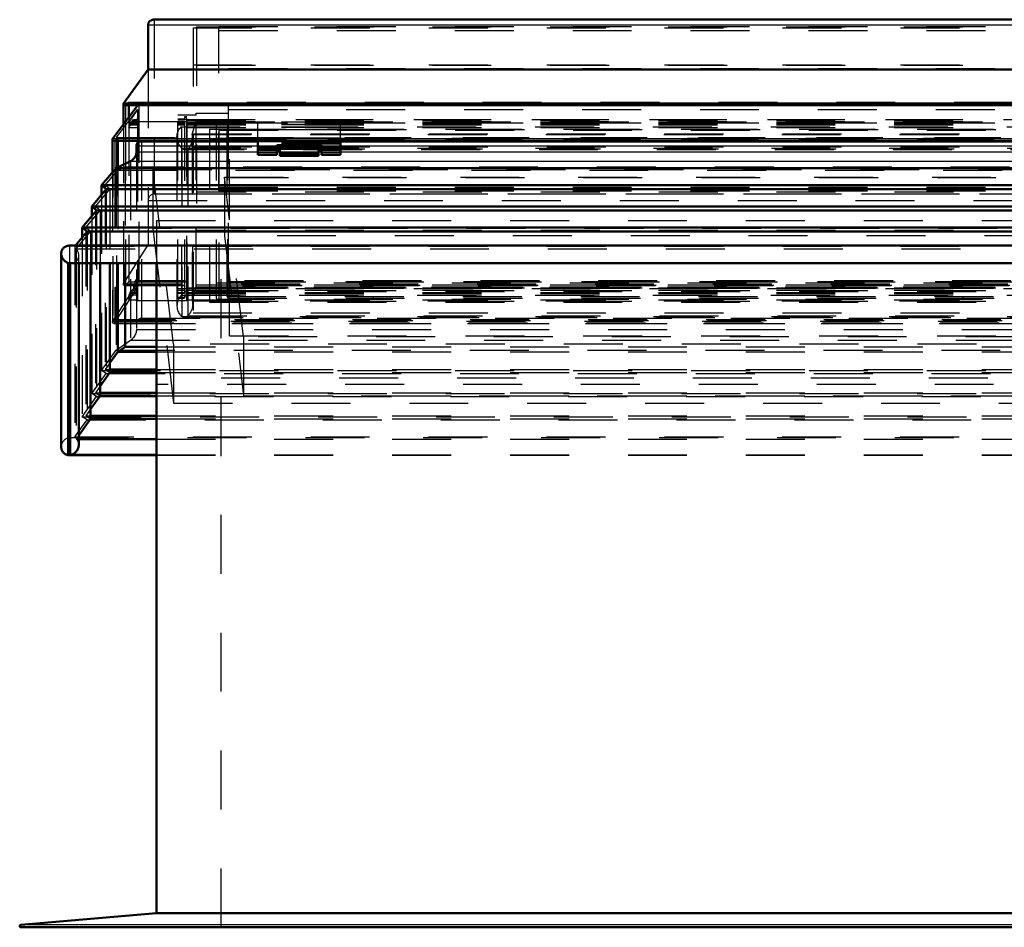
# Model space of a CAD drawing. Header units: millimetres. Extents: x 0 to 428, y 0 to 298.
# Tile 3 of 42: x 63 to 80, y 135 to 150. Entities that reach past the tile are written whole.
import ezdxf

# ---------------------------------------------------------------- set-up
doc = ezdxf.new("R2010")
doc.units = ezdxf.units.MM
doc.linetypes.add('Dashed', pattern=[2, 1, -1])
for name, color, linetype, lineweight in [('am_0', 7, 'Continuous', 50), ('am_12', 3, 'Continuous', 25), ('am_3', 6, 'Dashed', 25), ('am_6', 2, 'Continuous', 35), ('am_9', 7, 'Continuous', 50)]:
    doc.layers.add(name, color=color, linetype=linetype, lineweight=lineweight)

# ---------------------------------------------------------------- blocks, each defined once
blk = doc.blocks.new('13_Flat_Glass_Skylight_300150180_6_0_in_FDFneo150180C2325N1N4N_300Cl0__1203')
at = {"layer": 'am_0'}
for p, q in [((65.972, 148.147), (65.972, 148.138)), ((65.984, 148.138), (65.982, 148.147))]:
    blk.add_line(p, q, dxfattribs=at)
at = {"layer": 'am_3'}
for p, q in [((66.139, 148.494), (99.309, 148.494)), ((66.229, 148.254), (66.291, 148.478)), ((66.291, 148.478), (99.156, 148.478)), ((66.291, 148.478), (66.291, 145.67)), ((66.046, 148.385), (66.046, 145.525)), ((66.046, 148.385), (99.402, 148.385)), ((66.139, 148.419), (66.139, 145.535)), ((66.139, 148.375), (99.309, 148.375)), ((65.972, 148.216), (65.972, 148.147)), ((66.229, 148.254), (99.219, 148.254)), ((66.229, 148.254), (66.229, 145.433)), ((66.238, 145.369), (66.238, 148.188)), ((65.972, 148.138), (65.972, 145.341)), ((66.052, 148.025), (66.052, 148.014)), ((66.052, 148.025), (66.054, 148.023)), ((66.054, 148.013), (66.052, 148.014)), ((66.054, 148.023), (99.394, 148.023)), ((66.054, 148.013), (66.054, 145.176)), ((66.113, 147.998), (99.335, 147.998)), ((66.156, 148.013), (99.292, 148.013)), ((66.156, 148.013), (66.156, 145.176)), ((66.139, 145.654), (99.309, 145.654)), ((66.291, 145.67), (66.229, 145.433)), ((66.291, 145.67), (99.156, 145.67)), ((66.046, 145.525), (99.402, 145.525)), ((66.139, 145.535), (99.309, 145.535)), ((66.229, 145.433), (99.219, 145.433)), ((66.052, 145.178), (66.052, 145.167)), ((66.054, 145.176), (66.052, 145.178)), ((66.054, 145.166), (66.052, 145.167)), ((66.054, 145.166), (99.394, 145.166)), ((66.097, 145.151), (99.351, 145.151)), ((66.156, 145.176), (99.292, 145.176))]:
    blk.add_line(p, q, dxfattribs=at)
for points in [[(65.972, 148.216), (65.973, 148.238), (65.976, 148.259), (65.98, 148.28), (65.987, 148.3), (65.995, 148.319), (66.005, 148.337), (66.017, 148.354), (66.03, 148.37), (66.045, 148.384), (66.046, 148.385)], [(65.982, 148.147), (65.976, 148.168), (65.973, 148.19), (65.972, 148.212), (65.972, 148.216)], [(66.156, 148.013), (66.172, 148.026), (66.186, 148.042), (66.198, 148.058), (66.209, 148.076), (66.218, 148.094), (66.226, 148.114), (66.232, 148.134), (66.236, 148.155), (66.238, 148.176), (66.238, 148.188)], [(66.238, 148.188), (66.237, 148.21), (66.234, 148.232), (66.229, 148.254), (66.229, 148.254)], [(66.052, 148.025), (66.037, 148.043), (66.023, 148.061), (66.01, 148.08), (65.999, 148.1), (65.99, 148.12), (65.984, 148.138)], [(66.054, 148.023), (66.059, 148.019), (66.065, 148.014), (66.07, 148.011), (66.077, 148.007), (66.083, 148.004), (66.089, 148.002), (66.096, 148), (66.103, 147.999), (66.11, 147.999), (66.113, 147.998)], [(66.113, 147.998), (66.12, 147.999), (66.126, 148), (66.133, 148.001), (66.139, 148.003), (66.145, 148.006), (66.15, 148.009), (66.155, 148.012), (66.156, 148.013)], [(66.046, 145.525), (66.031, 145.508), (66.018, 145.489), (66.006, 145.47), (65.996, 145.449), (65.987, 145.429), (65.981, 145.407), (65.976, 145.385), (65.973, 145.364), (65.972, 145.342), (65.972, 145.341)], [(65.972, 145.341), (65.973, 145.32), (65.976, 145.298), (65.98, 145.278), (65.987, 145.258), (65.995, 145.238), (66.005, 145.22), (66.017, 145.203), (66.03, 145.187), (66.045, 145.173), (66.052, 145.167)], [(66.238, 145.369), (66.237, 145.347), (66.234, 145.325), (66.229, 145.304), (66.223, 145.282), (66.214, 145.261), (66.204, 145.241), (66.193, 145.222), (66.179, 145.203), (66.165, 145.185), (66.156, 145.176)], [(66.229, 145.433), (66.234, 145.412), (66.237, 145.391), (66.238, 145.37), (66.238, 145.369)], [(66.097, 145.151), (66.09, 145.152), (66.084, 145.152), (66.077, 145.154), (66.071, 145.156), (66.065, 145.158), (66.06, 145.162), (66.054, 145.165), (66.054, 145.166)], [(66.156, 145.176), (66.151, 145.172), (66.145, 145.167), (66.139, 145.163), (66.133, 145.16), (66.127, 145.157), (66.12, 145.155), (66.114, 145.153), (66.107, 145.152), (66.1, 145.151), (66.097, 145.151)]]:
    blk.add_lwpolyline(points, dxfattribs=at)
at = {"layer": 'am_6'}
for tag, p, flags in [('NB', (104.476, 148.494), 8), ('NN', (104.476, 147.994), 8), ('NT', (104.476, 147.494), 8), ('NBSYN', (104.476, 146.994), 8), ('LINA', (104.476, 146.494), 8), ('CATALOG', (104.476, 145.994), 8), ('IDNR', (104.476, 145.494), 8), ('PN', (104.476, 144.994), 8), ('LODLEVEL', (104.476, 144.494), 8), ('L', (104.476, 143.994), 8), ('W', (104.476, 143.494), 8), ('PPATH', (104.476, 142.994), 8), ('ExcludeFromBOM', (104.476, 141.994), 8), ('PSOL_0', (104.476, 141.494), 9), ('PSOL_1', (104.476, 140.994), 9), ('PSOL_2', (104.476, 140.494), 9)]:
    blk.add_attdef(tag, p, '', height=0.5, dxfattribs=dict(at, flags=flags))
blk = doc.blocks.new('14_Flat_Glass_Skylight_300150180_12_0_in_FDFneo150180C2325N1N4N_300Cl0__1203')
at = {"layer": 'am_3'}
for p, q in [((66.526, 148.347), (66.526, 145.407)), ((66.526, 148.347), (98.922, 148.347)), ((66.69, 145.424), (66.69, 148.329)), ((66.69, 148.329), (98.758, 148.329)), ((66.526, 148.166), (98.922, 148.166)), ((66.69, 148.149), (98.758, 148.149)), ((66.526, 145.587), (98.922, 145.587)), ((66.69, 145.605), (98.758, 145.605)), ((66.526, 145.407), (98.922, 145.407)), ((66.69, 145.424), (98.758, 145.424))]:
    blk.add_line(p, q, dxfattribs=at)
at = {"layer": 'am_6'}
for tag, p, flags in [('NB', (103.922, 148.347), 8), ('NN', (103.922, 147.847), 8), ('NT', (103.922, 147.347), 8), ('NBSYN', (103.922, 146.847), 8), ('LINA', (103.922, 146.347), 8), ('CATALOG', (103.922, 145.847), 8), ('IDNR', (103.922, 145.347), 8), ('PN', (103.922, 144.847), 8), ('LODLEVEL', (103.922, 144.347), 8), ('L', (103.922, 143.847), 8), ('W', (103.922, 143.347), 8), ('PPATH', (103.922, 142.847), 8), ('ExcludeFromBOM', (103.922, 141.847), 8), ('PSOL_0', (103.922, 141.347), 9), ('PSOL_1', (103.922, 140.847), 9), ('PSOL_2', (103.922, 140.347), 9)]:
    blk.add_attdef(tag, p, '', height=0.5, dxfattribs=dict(at, flags=flags))
blk = doc.blocks.new('15_Flat_Glass_Skylight_300150180_5_0_in_FDFneo150180C2325N1N4N_300Cl0__1203')
at = {"layer": 'am_3'}
for p, q in [((66.634, 148.472), (98.814, 148.472)), ((66.634, 148.472), (66.634, 145.457)), ((66.834, 148.452), (98.614, 148.452)), ((66.834, 145.478), (66.834, 148.452)), ((66.634, 148.193), (98.814, 148.193)), ((66.834, 148.172), (98.614, 148.172)), ((66.634, 145.736), (98.814, 145.736)), ((66.834, 145.757), (98.614, 145.757)), ((66.834, 145.478), (98.614, 145.478)), ((66.634, 145.457), (98.814, 145.457))]:
    blk.add_line(p, q, dxfattribs=at)
at = {"layer": 'am_6'}
for tag, p, flags in [('NB', (103.814, 148.472), 8), ('NN', (103.814, 147.972), 8), ('NT', (103.814, 147.472), 8), ('NBSYN', (103.814, 146.972), 8), ('LINA', (103.814, 146.472), 8), ('CATALOG', (103.814, 145.972), 8), ('IDNR', (103.814, 145.472), 8), ('PN', (103.814, 144.972), 8), ('LODLEVEL', (103.814, 144.472), 8), ('L', (103.814, 143.972), 8), ('W', (103.814, 143.472), 8), ('PPATH', (103.814, 142.972), 8), ('ExcludeFromBOM', (103.814, 141.972), 8), ('PSOL_0', (103.814, 141.472), 9), ('PSOL_1', (103.814, 140.972), 9), ('PSOL_2', (103.814, 140.472), 9)]:
    blk.add_attdef(tag, p, '', height=0.5, dxfattribs=dict(at, flags=flags))
blk = doc.blocks.new('16_FGS3001501802C4U_0_in_FDFneo150180C2325N1N4N_300Cl0__1203')
at = {"layer": 'am_3'}
for p, q in [((66.304, 150.083), (99.144, 150.083)), ((66.304, 150.083), (66.304, 146.626)), ((66.304, 149.432), (99.144, 149.432)), ((99.144, 147.278), (66.304, 147.278)), ((99.144, 146.626), (66.304, 146.626))]:
    blk.add_line(p, q, dxfattribs=at)
at = {"layer": 'am_6'}
for tag, p, flags in [('NB', (104.144, 150.083), 8), ('NN', (104.144, 149.583), 8), ('NT', (104.144, 149.083), 8), ('NBSYN', (104.144, 148.583), 8), ('LINA', (104.144, 148.083), 8), ('CATALOG', (104.144, 147.583), 8), ('IDNR', (104.144, 147.083), 8), ('PN', (104.144, 146.583), 8), ('LODLEVEL', (104.144, 146.083), 8), ('L', (104.144, 145.583), 8), ('W', (104.144, 145.083), 8), ('TG', (104.144, 144.583), 8), ('TG1', (104.144, 144.083), 8), ('OC', (104.144, 143.583), 8), ('PPATH', (104.144, 143.083), 8), ('ExcludeFromBOM', (104.144, 142.083), 8), ('PSOL_0', (104.144, 141.583), 9), ('PSOL_1', (104.144, 141.083), 9), ('PSOL_2', (104.144, 140.583), 9), ('PSOL_3', (104.144, 140.083), 9)]:
    blk.add_attdef(tag, p, '', height=0.5, dxfattribs=dict(at, flags=flags))
blk = doc.blocks.new('17_FGS30015018025C3U_0_in_FDFneo150180C2325N1N4N_300Cl0__1203')
at = {"layer": 'am_0'}
for p, q in [((99.874, 150.204), (65.573, 150.204)), ((65.484, 150.114), (65.484, 149.36)), ((65.484, 149.36), (65.063, 148.783)), ((99.964, 149.36), (65.484, 149.36)), ((65.307, 148.754), (64.883, 148.188)), ((65.062, 148.778), (65.062, 148.427)), ((65.063, 148.783), (100.385, 148.783)), ((65.086, 148.754), (100.361, 148.754)), ((65.157, 148.754), (65.157, 148.554)), ((64.879, 148.174), (64.879, 147.615)), ((64.906, 148.147), (100.541, 148.147)), ((64.97, 148.147), (64.97, 147.7)), ((65.304, 148.147), (65.304, 148.115)), ((67.344, 147.911), (67.344, 148.147)), ((68.744, 147.911), (68.744, 148.147)), ((67.664, 148.076), (67.664, 147.911)), ((67.664, 148.076), (68.424, 148.076)), ((67.714, 148.047), (67.664, 148.047)), ((67.714, 148.044), (67.664, 148.044)), ((67.664, 148.04), (67.714, 148.04)), ((67.714, 148.001), (67.664, 148.001)), ((68.424, 148.047), (68.374, 148.047)), ((68.424, 148.044), (68.374, 148.044)), ((68.374, 148.04), (68.424, 148.04)), ((68.424, 148.001), (68.374, 148.001)), ((68.424, 148.076), (68.424, 147.911)), ((67.344, 147.911), (67.664, 147.911)), ((68.424, 147.911), (68.744, 147.911))]:
    blk.add_line(p, q, dxfattribs=at)
for points in [[(65.484, 150.114), (65.484, 150.123), (65.485, 150.131), (65.487, 150.14), (65.49, 150.148), (65.493, 150.155), (65.497, 150.163), (65.502, 150.169), (65.507, 150.176), (65.513, 150.182), (65.52, 150.187), (65.527, 150.191), (65.534, 150.195), (65.542, 150.198), (65.55, 150.201), (65.558, 150.203), (65.567, 150.204), (65.573, 150.204)], [(65.063, 148.783), (65.062, 148.781), (65.062, 148.779), (65.062, 148.777), (65.062, 148.775), (65.063, 148.773), (65.063, 148.771), (65.064, 148.77), (65.065, 148.768), (65.066, 148.766), (65.067, 148.764), (65.068, 148.763), (65.069, 148.761), (65.071, 148.76), (65.072, 148.759), (65.074, 148.757), (65.076, 148.756), (65.077, 148.756), (65.079, 148.755), (65.081, 148.754), (65.083, 148.754), (65.085, 148.754), (65.086, 148.754)], [(64.883, 148.188), (64.882, 148.186), (64.881, 148.185), (64.88, 148.183), (64.88, 148.181), (64.879, 148.179), (64.879, 148.176), (64.879, 148.174)], [(64.879, 148.174), (64.879, 148.172), (64.879, 148.17), (64.88, 148.168), (64.88, 148.166), (64.881, 148.164), (64.882, 148.162), (64.883, 148.16), (64.885, 148.158), (64.886, 148.156), (64.888, 148.154), (64.89, 148.153), (64.891, 148.152), (64.893, 148.15), (64.895, 148.149), (64.897, 148.149), (64.9, 148.148), (64.902, 148.147), (64.904, 148.147), (64.906, 148.147), (64.906, 148.147)]]:
    blk.add_lwpolyline(points, dxfattribs=at)
at = {"layer": 'am_12'}
for p, q in [((65.484, 150.114), (99.964, 150.114)), ((65.098, 148.754), (65.098, 148.475)), ((64.883, 148.188), (100.565, 148.188)), ((64.919, 148.147), (64.919, 147.663)), ((67.664, 148.03), (67.344, 148.03)), ((68.744, 148.03), (68.424, 148.03))]:
    blk.add_line(p, q, dxfattribs=at)
at = {"layer": 'am_3'}
for p, q in [((65.584, 150.203), (99.864, 150.203)), ((65.584, 150.203), (65.584, 147.247)), ((66.244, 150.068), (99.204, 150.068)), ((66.244, 150.068), (66.244, 148.265)), ((66.684, 147.296), (66.684, 150.088)), ((66.684, 150.088), (98.764, 150.088)), ((66.684, 150.022), (98.764, 150.022)), ((65.484, 149.36), (65.484, 146.383)), ((66.244, 149.438), (99.204, 149.438)), ((66.844, 145.758), (66.844, 149.375)), ((66.844, 149.375), (98.604, 149.375)), ((64.947, 148.203), (65.304, 148.68)), ((65.063, 148.783), (65.063, 145.718)), ((65.098, 148.758), (65.157, 148.801)), ((65.098, 148.758), (100.349, 148.758)), ((65.098, 148.758), (65.098, 148.754)), ((65.304, 148.68), (65.153, 148.462)), ((65.157, 148.801), (100.291, 148.801)), ((65.157, 148.801), (65.157, 148.754)), ((65.304, 148.68), (65.304, 148.147)), ((65.328, 148.783), (65.307, 148.754)), ((65.328, 145.773), (65.328, 148.783)), ((65.328, 148.783), (100.119, 148.783)), ((66.844, 148.68), (98.604, 148.68)), ((65.157, 148.554), (65.157, 145.755)), ((65.18, 148.43), (65.236, 148.51)), ((65.236, 148.51), (65.304, 148.51)), ((65.236, 148.51), (65.236, 148.477)), ((65.236, 148.477), (65.256, 148.507)), ((65.236, 148.477), (65.304, 148.477)), ((65.256, 148.45), (65.304, 148.519)), ((65.256, 148.507), (65.304, 148.507)), ((65.256, 148.507), (65.256, 148.45)), ((65.304, 148.478), (66.139, 148.478)), ((65.989, 148.589), (66.3, 148.589)), ((65.989, 145.475), (65.989, 148.589)), ((66.3, 148.582), (65.989, 148.582)), ((66.099, 148.515), (65.989, 148.515)), ((65.989, 148.51), (99.459, 148.51)), ((65.989, 148.502), (66.099, 148.502)), ((66.139, 148.552), (66.099, 148.552)), ((66.099, 148.552), (66.099, 148.502)), ((66.099, 148.542), (66.139, 148.542)), ((66.139, 145.535), (66.139, 148.552)), ((66.3, 148.616), (66.844, 148.616)), ((66.3, 148.582), (66.3, 148.616)), ((66.844, 148.611), (66.3, 148.611)), ((66.3, 148.507), (99.148, 148.507)), ((66.3, 145.671), (66.3, 148.507)), ((66.3, 148.477), (99.148, 148.477)), ((65.062, 148.427), (65.062, 145.713)), ((65.098, 148.475), (65.098, 145.7)), ((65.153, 148.462), (65.304, 148.462)), ((65.153, 148.462), (65.153, 148.375)), ((65.153, 148.375), (65.208, 148.455)), ((65.153, 148.375), (65.304, 148.375)), ((65.208, 148.459), (65.18, 148.419)), ((65.18, 148.43), (65.304, 148.43)), ((65.18, 148.419), (65.18, 148.43)), ((65.18, 148.419), (65.304, 148.419)), ((65.208, 148.459), (65.304, 148.459)), ((65.208, 148.455), (65.208, 148.459)), ((65.208, 148.455), (65.304, 148.455)), ((65.256, 148.45), (65.304, 148.45)), ((65.989, 148.459), (66.099, 148.459)), ((65.989, 148.455), (66.099, 148.455)), ((65.989, 148.43), (66.099, 148.43)), ((65.989, 148.419), (66.099, 148.419)), ((66.099, 148.415), (65.989, 148.415)), ((66.139, 148.47), (66.099, 148.47)), ((66.099, 148.47), (66.099, 145.559)), ((66.139, 148.462), (99.309, 148.462)), ((66.139, 148.459), (99.309, 148.459)), ((66.139, 148.455), (99.309, 148.455)), ((66.139, 148.43), (99.309, 148.43)), ((66.139, 148.419), (99.309, 148.419)), ((66.139, 148.375), (99.309, 148.375)), ((66.844, 148.45), (98.604, 148.45)), ((67.344, 148.147), (67.344, 148.464)), ((68.744, 148.464), (67.344, 148.464)), ((68.744, 148.422), (67.344, 148.422)), ((68.744, 148.418), (67.344, 148.418)), ((68.744, 148.379), (67.344, 148.379)), ((68.744, 148.371), (67.344, 148.371)), ((68.744, 148.336), (67.344, 148.336)), ((68.744, 148.147), (68.744, 148.464)), ((64.883, 148.188), (64.883, 145.086)), ((64.919, 148.151), (64.97, 148.184)), ((64.919, 148.151), (100.529, 148.151)), ((64.919, 148.151), (64.919, 148.147)), ((64.947, 148.203), (100.501, 148.203)), ((64.947, 148.203), (64.947, 145.113)), ((64.97, 148.184), (64.947, 148.203)), ((64.97, 148.184), (100.478, 148.184)), ((64.97, 148.184), (64.97, 148.147)), ((65.304, 148.115), (65.304, 145.432)), ((67.664, 148.044), (67.344, 148.044)), ((67.664, 148.008), (67.344, 148.008)), ((67.664, 148.002), (67.344, 148.002)), ((68.374, 148.047), (67.714, 148.047)), ((68.374, 148.044), (67.714, 148.044)), ((67.714, 148.04), (68.374, 148.04)), ((68.374, 148.001), (67.714, 148.001)), ((68.744, 148.044), (68.424, 148.044)), ((68.744, 148.008), (68.424, 148.008)), ((68.744, 148.002), (68.424, 148.002)), ((67.344, 147.951), (67.664, 147.951)), ((68.424, 147.951), (68.744, 147.951)), ((64.919, 147.663), (64.919, 145.055)), ((64.97, 147.7), (64.97, 145.1)), ((64.879, 147.615), (64.879, 145.071)), ((66.684, 147.362), (98.764, 147.362)), ((65.584, 147.247), (99.864, 147.247)), ((66.244, 147.25), (99.204, 147.25)), ((66.684, 147.296), (98.764, 147.296)), ((65.484, 147.137), (99.964, 147.137)), ((66.844, 146.683), (98.604, 146.683)), ((66.244, 146.62), (99.204, 146.62)), ((65.063, 145.718), (65.484, 146.383)), ((65.484, 146.383), (99.964, 146.383)), ((65.304, 145.826), (65.256, 145.758)), ((64.883, 145.086), (65.328, 145.773)), ((65.304, 145.665), (64.947, 145.113)), ((65.063, 145.718), (100.385, 145.718)), ((65.082, 145.693), (100.366, 145.693)), ((65.157, 145.755), (65.098, 145.7)), ((65.098, 145.7), (100.349, 145.7)), ((65.153, 145.448), (65.304, 145.665)), ((65.157, 145.755), (100.291, 145.755)), ((65.236, 145.639), (65.18, 145.559)), ((65.256, 145.701), (65.236, 145.671)), ((65.236, 145.671), (65.304, 145.671)), ((65.236, 145.671), (65.236, 145.639)), ((65.236, 145.639), (65.304, 145.639)), ((65.256, 145.758), (65.304, 145.758)), ((65.256, 145.758), (65.256, 145.701)), ((65.256, 145.701), (65.304, 145.701)), ((100.119, 145.773), (65.328, 145.773)), ((65.989, 145.639), (99.459, 145.639)), ((66.3, 145.701), (99.148, 145.701)), ((66.3, 145.671), (99.148, 145.671)), ((66.844, 145.758), (98.604, 145.758)), ((66.844, 145.665), (66.844, 145.592)), ((66.844, 145.665), (98.604, 145.665)), ((65.208, 145.615), (65.153, 145.535)), ((65.153, 145.535), (65.304, 145.535)), ((65.153, 145.535), (65.153, 145.448)), ((65.18, 145.571), (65.208, 145.61)), ((65.18, 145.571), (65.304, 145.571)), ((65.18, 145.559), (65.18, 145.571)), ((65.18, 145.559), (65.304, 145.559)), ((65.208, 145.615), (65.304, 145.615)), ((65.208, 145.61), (65.208, 145.615)), ((65.208, 145.61), (65.304, 145.61)), ((65.989, 145.615), (66.099, 145.615)), ((65.989, 145.61), (66.099, 145.61)), ((65.989, 145.575), (66.099, 145.575)), ((65.989, 145.571), (66.099, 145.571)), ((65.989, 145.567), (66.3, 145.567)), ((66.3, 145.56), (65.989, 145.56)), ((65.989, 145.559), (66.099, 145.559)), ((66.099, 145.487), (65.989, 145.487)), ((65.989, 145.475), (66.099, 145.475)), ((66.099, 145.599), (66.139, 145.599)), ((66.139, 145.527), (66.099, 145.527)), ((66.099, 145.527), (66.099, 145.475)), ((66.099, 145.517), (66.139, 145.517)), ((66.139, 145.615), (99.309, 145.615)), ((66.139, 145.61), (99.309, 145.61)), ((66.139, 145.571), (99.309, 145.571)), ((66.139, 145.559), (99.309, 145.559)), ((66.139, 145.535), (99.309, 145.535)), ((66.139, 145.432), (66.139, 145.527)), ((66.3, 145.597), (66.844, 145.597)), ((66.3, 145.597), (66.3, 145.56)), ((66.844, 145.592), (66.3, 145.592)), ((65.153, 145.448), (65.304, 145.448)), ((66.139, 145.432), (65.304, 145.432)), ((66.139, 145.448), (99.309, 145.448)), ((64.883, 145.086), (82.314, 145.086)), ((64.901, 145.049), (82.314, 145.049)), ((64.97, 145.1), (64.919, 145.055)), ((64.919, 145.055), (82.314, 145.055)), ((64.947, 145.113), (64.97, 145.1)), ((64.947, 145.113), (82.314, 145.113)), ((64.97, 145.1), (82.314, 145.1))]:
    blk.add_line(p, q, dxfattribs=at)
for points in [[(65.573, 150.204), (65.582, 150.203), (65.584, 150.203)], [(65.086, 148.754), (65.088, 148.754), (65.09, 148.754), (65.092, 148.754), (65.094, 148.755), (65.095, 148.756), (65.097, 148.757), (65.098, 148.758)], [(64.906, 148.147), (64.909, 148.147), (64.911, 148.147), (64.913, 148.148), (64.915, 148.148), (64.917, 148.149), (64.919, 148.15), (64.919, 148.151)], [(65.584, 147.247), (65.575, 147.246), (65.567, 147.244), (65.558, 147.241), (65.55, 147.238), (65.542, 147.233), (65.534, 147.229), (65.527, 147.223), (65.52, 147.217), (65.513, 147.211), (65.507, 147.204), (65.502, 147.196), (65.497, 147.188), (65.493, 147.18), (65.49, 147.172), (65.487, 147.163), (65.485, 147.155), (65.484, 147.146), (65.484, 147.137)], [(65.082, 145.693), (65.08, 145.693), (65.078, 145.694), (65.076, 145.694), (65.075, 145.694), (65.073, 145.695), (65.071, 145.696), (65.07, 145.697), (65.068, 145.698), (65.067, 145.7), (65.066, 145.701), (65.065, 145.703), (65.064, 145.704), (65.063, 145.706), (65.063, 145.708), (65.062, 145.709), (65.062, 145.711), (65.062, 145.713), (65.062, 145.715), (65.063, 145.717), (65.063, 145.718)], [(65.098, 145.7), (65.097, 145.699), (65.095, 145.697), (65.094, 145.696), (65.092, 145.695), (65.09, 145.695), (65.088, 145.694), (65.086, 145.694), (65.084, 145.693), (65.082, 145.693), (65.082, 145.693)], [(64.879, 145.071), (64.879, 145.073), (64.879, 145.075), (64.88, 145.078), (64.88, 145.08), (64.881, 145.082), (64.882, 145.084), (64.883, 145.086)], [(64.901, 145.049), (64.899, 145.049), (64.897, 145.049), (64.895, 145.049), (64.893, 145.05), (64.891, 145.051), (64.889, 145.052), (64.887, 145.053), (64.886, 145.054), (64.884, 145.056), (64.883, 145.058), (64.882, 145.059), (64.881, 145.061), (64.88, 145.063), (64.88, 145.065), (64.879, 145.067), (64.879, 145.069), (64.879, 145.071)], [(64.919, 145.055), (64.917, 145.054), (64.915, 145.053), (64.913, 145.052), (64.911, 145.051), (64.909, 145.05), (64.907, 145.049), (64.905, 145.049), (64.903, 145.049), (64.901, 145.049)]]:
    blk.add_lwpolyline(points, dxfattribs=at)
at = {"layer": 'am_6'}
for tag, p, flags in [('NB', (105.569, 150.204), 8), ('NN', (105.569, 149.704), 8), ('NT', (105.569, 149.204), 8), ('NBSYN', (105.569, 148.704), 8), ('LINA', (105.569, 148.204), 8), ('CATALOG', (105.569, 147.704), 8), ('IDNR', (105.569, 147.204), 8), ('PN', (105.569, 146.704), 8), ('LODLEVEL', (105.569, 146.204), 8), ('L', (105.569, 145.704), 8), ('W', (105.569, 145.204), 8), ('DP', (105.569, 144.704), 8), ('OP', (105.569, 144.204), 8), ('OC', (105.569, 143.704), 8), ('ExcludeFromBOM', (105.569, 142.704), 8), ('PSOL_0', (105.569, 142.204), 9), ('PSOL_1', (105.569, 141.704), 9), ('PSOL_2', (105.569, 141.204), 9)]:
    blk.add_attdef(tag, p, '', height=0.5, dxfattribs=dict(at, flags=flags))
blk = doc.blocks.new('18_Flat_Glass_Skylight_3001501802_2_0_in_FDFneo150180C2325N1N4N_300Cl0__1203')
at = {"layer": 'am_0'}
for p, q in [((65.284, 148.063), (65.284, 147.963)), ((67.344, 148.138), (65.359, 148.138)), ((67.664, 147.989), (67.714, 147.989)), ((67.714, 147.891), (67.714, 148.071)), ((68.374, 148.071), (68.374, 147.891)), ((68.374, 147.989), (68.424, 147.989)), ((96.704, 148.138), (68.744, 148.138)), ((67.714, 147.891), (68.374, 147.891)), ((64.938, 147.685), (64.693, 147.393)), ((65.184, 147.801), (64.938, 147.685)), ((64.938, 147.685), (100.51, 147.685)), ((64.773, 147.324), (64.53, 147.034)), ((64.693, 147.393), (64.693, 147.229)), ((64.693, 147.393), (64.773, 147.324)), ((64.693, 147.393), (100.754, 147.393)), ((64.773, 147.324), (100.675, 147.324)), ((64.53, 147.034), (64.53, 146.87)), ((64.53, 147.034), (64.609, 146.965)), ((64.53, 147.034), (100.918, 147.034)), ((64.609, 146.965), (64.366, 146.674)), ((64.609, 146.965), (100.839, 146.965)), ((64.366, 146.674), (64.366, 146.511)), ((64.366, 146.674), (64.446, 146.606)), ((64.366, 146.674), (101.081, 146.674)), ((64.446, 146.606), (64.248, 146.369)), ((64.446, 146.606), (101.002, 146.606)), ((101.303, 146.369), (64.145, 146.369)), ((64.009, 146.233), (64.009, 142.948)), ((64.128, 146.073), (64.128, 142.813)), ((101.32, 146.073), (64.128, 146.073)), ((64.161, 146.07), (64.171, 146.069)), ((64.161, 146.07), (64.161, 142.816)), ((64.161, 146.07), (101.287, 146.07)), ((64.171, 146.069), (101.277, 146.069)), ((64.307, 142.982), (64.307, 146.069)), ((64.507, 146.069), (64.507, 143.426)), ((64.671, 146.069), (64.671, 143.82)), ((64.834, 146.069), (64.834, 144.213)), ((64.967, 146.069), (64.967, 144.563)), ((65.095, 146.069), (65.095, 144.65)), ((65.095, 144.65), (64.967, 144.563)), ((65.095, 144.65), (65.623, 144.65)), ((64.967, 144.563), (64.834, 144.377)), ((64.967, 144.563), (65.623, 144.563)), ((64.834, 144.213), (64.671, 143.984)), ((64.834, 144.265), (65.623, 144.265)), ((64.834, 144.213), (65.623, 144.213)), ((64.671, 143.82), (64.507, 143.59)), ((64.671, 143.872), (65.623, 143.872)), ((64.671, 143.82), (65.623, 143.82)), ((64.507, 143.478), (65.623, 143.478)), ((64.507, 143.426), (64.307, 143.144)), ((64.507, 143.426), (65.623, 143.426)), ((64.307, 143.084), (65.623, 143.084)), ((64.128, 142.813), (65.623, 142.813)), ((64.161, 142.816), (65.623, 142.816))]:
    blk.add_line(p, q, dxfattribs=at)
for points in [[(65.284, 148.063), (65.284, 148.07), (65.285, 148.077), (65.287, 148.084), (65.289, 148.091), (65.292, 148.097), (65.295, 148.103), (65.299, 148.109), (65.304, 148.114), (65.309, 148.119), (65.314, 148.123), (65.32, 148.127), (65.326, 148.131), (65.332, 148.133), (65.339, 148.135), (65.346, 148.137), (65.353, 148.138), (65.359, 148.138)], [(65.184, 147.801), (65.199, 147.809), (65.212, 147.818), (65.225, 147.828), (65.237, 147.84), (65.248, 147.852), (65.257, 147.866), (65.265, 147.88), (65.272, 147.896), (65.277, 147.912), (65.281, 147.928), (65.283, 147.945), (65.284, 147.963)], [(64.009, 146.233), (64.01, 146.246), (64.011, 146.259), (64.014, 146.272), (64.018, 146.284), (64.023, 146.296), (64.029, 146.307), (64.036, 146.317), (64.045, 146.327), (64.053, 146.335), (64.063, 146.343), (64.074, 146.35), (64.085, 146.356), (64.097, 146.361), (64.109, 146.365), (64.122, 146.367), (64.135, 146.369), (64.145, 146.369)], [(64.128, 146.073), (64.115, 146.078), (64.103, 146.084), (64.091, 146.091), (64.079, 146.098), (64.069, 146.107), (64.058, 146.117), (64.049, 146.127), (64.04, 146.138), (64.033, 146.149), (64.026, 146.162), (64.021, 146.174), (64.016, 146.187), (64.013, 146.2), (64.01, 146.213), (64.009, 146.227), (64.009, 146.233)], [(64.307, 142.982), (64.306, 142.969), (64.304, 142.956), (64.302, 142.943), (64.298, 142.93), (64.292, 142.917), (64.286, 142.905), (64.279, 142.893), (64.271, 142.882), (64.262, 142.871), (64.252, 142.861), (64.242, 142.852), (64.231, 142.844), (64.219, 142.836), (64.207, 142.83), (64.194, 142.825), (64.181, 142.82), (64.168, 142.817), (64.161, 142.816)], [(64.009, 142.948), (64.01, 142.935), (64.011, 142.922), (64.014, 142.909), (64.018, 142.897), (64.023, 142.886), (64.029, 142.874), (64.036, 142.864), (64.045, 142.854), (64.053, 142.846), (64.063, 142.838), (64.074, 142.831), (64.085, 142.825), (64.097, 142.82), (64.109, 142.816), (64.122, 142.814), (64.128, 142.813)]]:
    blk.add_lwpolyline(points, dxfattribs=at)
at = {"layer": 'am_12'}
for p, q in [((65.284, 148.063), (67.344, 148.063)), ((68.744, 148.063), (96.704, 148.063)), ((65.284, 147.963), (67.344, 147.963)), ((67.664, 147.963), (67.714, 147.963)), ((68.374, 147.963), (68.424, 147.963)), ((68.744, 147.963), (96.704, 147.963)), ((65.184, 147.801), (100.264, 147.801))]:
    blk.add_line(p, q, dxfattribs=at)
at = {"layer": 'am_3'}
for p, q in [((66.82, 148.344), (66.82, 145.507)), ((66.82, 148.344), (98.628, 148.344)), ((66.864, 148.339), (98.584, 148.339)), ((66.864, 144.835), (66.864, 148.339)), ((66.244, 148.265), (66.244, 145.228)), ((66.244, 148.265), (99.204, 148.265)), ((66.82, 148.204), (98.628, 148.204)), ((68.744, 148.193), (67.344, 148.193)), ((68.744, 148.151), (67.344, 148.151)), ((65.368, 148.137), (100.08, 148.137)), ((65.368, 148.137), (65.368, 145.136)), ((66.244, 148.046), (99.204, 148.046)), ((68.744, 148.138), (67.344, 148.138)), ((68.744, 148.117), (67.344, 148.117)), ((68.744, 148.096), (67.344, 148.096)), ((68.744, 148.088), (67.344, 148.088)), ((67.344, 148.063), (68.744, 148.063)), ((67.714, 148.054), (67.344, 148.054)), ((68.744, 148.048), (67.344, 148.048)), ((67.344, 147.989), (67.664, 147.989)), ((68.374, 148.071), (67.714, 148.071)), ((68.374, 148.031), (67.714, 148.031)), ((68.374, 148.012), (67.714, 148.012)), ((68.374, 148.005), (67.714, 148.005)), ((68.744, 148.054), (68.374, 148.054)), ((68.424, 147.989), (68.744, 147.989)), ((65.284, 147.963), (65.284, 144.944)), ((67.344, 147.963), (67.664, 147.963)), ((67.714, 147.963), (68.374, 147.963)), ((68.374, 147.946), (67.714, 147.946)), ((67.714, 147.931), (68.374, 147.931)), ((68.374, 147.918), (67.714, 147.918)), ((68.424, 147.963), (68.744, 147.963)), ((64.755, 147.395), (64.967, 147.648)), ((64.938, 147.685), (64.938, 144.594)), ((64.967, 147.648), (65.095, 147.708)), ((64.967, 147.648), (100.481, 147.648)), ((64.967, 147.648), (64.967, 146.069)), ((65.095, 147.708), (100.353, 147.708)), ((65.095, 147.708), (65.095, 146.069)), ((65.184, 147.801), (65.184, 144.761)), ((66.864, 147.523), (98.584, 147.523)), ((64.591, 147.035), (64.834, 147.326)), ((64.755, 147.395), (100.693, 147.395)), ((64.755, 147.395), (64.755, 144.265)), ((64.834, 147.326), (64.755, 147.395)), ((64.773, 147.324), (64.773, 144.199)), ((64.834, 147.326), (100.613, 147.326)), ((64.834, 147.326), (64.834, 146.069)), ((64.693, 147.229), (64.693, 144.251)), ((64.591, 147.035), (64.591, 143.872)), ((64.591, 147.035), (100.856, 147.035)), ((64.671, 146.967), (64.591, 147.035)), ((64.428, 146.676), (64.671, 146.967)), ((64.53, 146.87), (64.53, 143.857)), ((64.609, 146.965), (64.609, 143.805)), ((64.671, 146.967), (100.777, 146.967)), ((64.671, 146.967), (64.671, 146.069)), ((64.428, 146.676), (101.02, 146.676)), ((64.428, 146.676), (64.428, 143.478)), ((64.507, 146.607), (64.428, 146.676)), ((64.264, 146.316), (64.507, 146.607)), ((64.366, 146.511), (64.366, 143.464)), ((64.446, 146.606), (64.446, 143.412)), ((64.507, 146.607), (100.94, 146.607)), ((64.507, 146.607), (64.507, 146.069)), ((64.145, 146.369), (64.15, 146.369)), ((64.15, 146.369), (64.15, 143.113)), ((101.298, 146.369), (64.15, 146.369)), ((64.248, 146.369), (64.24, 146.36)), ((64.24, 146.36), (64.24, 143.123)), ((64.24, 146.36), (101.208, 146.36)), ((64.264, 146.316), (64.264, 143.084)), ((64.264, 146.316), (101.184, 146.316)), ((64.307, 146.069), (64.307, 146.206)), ((66.82, 145.646), (98.628, 145.646)), ((66.864, 145.651), (98.584, 145.651)), ((66.82, 145.507), (98.628, 145.507)), ((66.244, 145.446), (99.204, 145.446)), ((66.244, 145.228), (99.204, 145.228)), ((65.284, 145.044), (100.164, 145.044)), ((65.368, 145.136), (100.08, 145.136)), ((65.284, 144.944), (100.164, 144.944)), ((66.864, 144.835), (98.584, 144.835)), ((64.938, 144.594), (65.184, 144.761)), ((65.184, 144.761), (100.264, 144.761)), ((65.623, 144.65), (99.825, 144.65)), ((64.693, 144.251), (64.938, 144.594)), ((64.938, 144.594), (100.51, 144.594)), ((65.623, 144.563), (99.825, 144.563)), ((64.834, 144.377), (64.755, 144.265)), ((64.53, 143.857), (64.773, 144.199)), ((64.693, 144.251), (100.754, 144.251)), ((64.773, 144.199), (64.693, 144.251)), ((64.755, 144.265), (64.834, 144.213)), ((64.755, 144.265), (64.834, 144.265)), ((64.773, 144.199), (100.675, 144.199)), ((65.623, 144.265), (99.825, 144.265)), ((65.623, 144.213), (99.825, 144.213)), ((64.671, 143.984), (64.591, 143.872)), ((64.366, 143.464), (64.609, 143.805)), ((64.53, 143.857), (100.918, 143.857)), ((64.609, 143.805), (64.53, 143.857)), ((64.591, 143.872), (64.671, 143.82)), ((64.591, 143.872), (64.671, 143.872)), ((64.609, 143.805), (100.839, 143.805)), ((65.623, 143.872), (99.825, 143.872)), ((65.623, 143.82), (99.825, 143.82)), ((64.507, 143.59), (64.428, 143.478)), ((64.428, 143.478), (64.507, 143.426)), ((64.428, 143.478), (64.507, 143.478)), ((65.623, 143.478), (99.825, 143.478)), ((64.24, 143.123), (64.446, 143.412)), ((64.366, 143.464), (101.081, 143.464)), ((64.446, 143.412), (64.366, 143.464)), ((64.446, 143.412), (101.002, 143.412)), ((65.623, 143.426), (99.825, 143.426)), ((64.307, 143.144), (64.264, 143.084)), ((64.15, 143.113), (101.298, 143.113)), ((64.24, 143.123), (101.208, 143.123)), ((64.264, 143.084), (64.307, 143.084)), ((65.623, 143.084), (99.825, 143.084)), ((65.623, 142.816), (99.825, 142.816)), ((65.623, 142.813), (99.825, 142.813))]:
    blk.add_line(p, q, dxfattribs=at)
for points in [[(65.359, 148.138), (65.366, 148.137), (65.368, 148.137)], [(64.307, 146.206), (64.306, 146.219), (64.304, 146.232), (64.302, 146.245), (64.298, 146.258), (64.292, 146.271), (64.286, 146.283), (64.279, 146.295), (64.271, 146.306), (64.264, 146.316)], [(64.171, 146.069), (64.184, 146.07), (64.197, 146.072), (64.209, 146.075), (64.221, 146.079), (64.233, 146.084), (64.244, 146.09), (64.254, 146.097), (64.264, 146.105), (64.273, 146.114), (64.281, 146.124), (64.288, 146.134), (64.294, 146.145), (64.298, 146.157), (64.302, 146.169), (64.305, 146.182), (64.306, 146.195), (64.307, 146.206)], [(65.368, 145.136), (65.361, 145.135), (65.353, 145.133), (65.346, 145.131), (65.339, 145.128), (65.332, 145.125), (65.326, 145.121), (65.32, 145.116), (65.314, 145.111), (65.309, 145.105), (65.304, 145.1), (65.299, 145.093), (65.295, 145.087), (65.292, 145.08), (65.289, 145.073), (65.287, 145.066), (65.285, 145.058), (65.284, 145.051), (65.284, 145.044)], [(65.284, 144.944), (65.283, 144.926), (65.281, 144.909), (65.277, 144.892), (65.272, 144.875), (65.265, 144.858), (65.257, 144.842), (65.248, 144.826), (65.237, 144.811), (65.225, 144.797), (65.212, 144.784), (65.199, 144.772), (65.184, 144.761)], [(64.15, 143.113), (64.137, 143.111), (64.124, 143.107), (64.111, 143.101), (64.099, 143.095), (64.087, 143.088), (64.076, 143.08), (64.065, 143.071), (64.055, 143.061), (64.046, 143.051), (64.038, 143.039), (64.03, 143.028), (64.024, 143.015), (64.019, 143.003), (64.015, 142.99), (64.012, 142.977), (64.01, 142.963), (64.009, 142.95), (64.009, 142.948)], [(64.264, 143.084), (64.272, 143.075), (64.28, 143.065), (64.287, 143.054), (64.293, 143.043), (64.298, 143.032), (64.302, 143.019), (64.305, 143.007), (64.306, 142.994), (64.307, 142.982)]]:
    blk.add_lwpolyline(points, dxfattribs=at)
at = {"layer": 'am_6'}
for tag, p, flags in [('NB', (106.439, 148.344), 8), ('NN', (106.439, 147.844), 8), ('NT', (106.439, 147.344), 8), ('NBSYN', (106.439, 146.844), 8), ('LINA', (106.439, 146.344), 8), ('CATALOG', (106.439, 145.844), 8), ('IDNR', (106.439, 145.344), 8), ('PN', (106.439, 144.844), 8), ('LODLEVEL', (106.439, 144.344), 8), ('L', (106.439, 143.844), 8), ('W', (106.439, 143.344), 8), ('DP', (106.439, 142.844), 8), ('ExcludeFromBOM', (106.439, 141.844), 8), ('PSOL_0', (106.439, 141.344), 9), ('PSOL_1', (106.439, 140.844), 9)]:
    blk.add_attdef(tag, p, '', height=0.5, dxfattribs=dict(at, flags=flags))
blk = doc.blocks.new('19_FGS30015018025314U_0_in_FDFneo150180C2325N1N4N_300Cl0__1203')
at = {"layer": 'am_3'}
for p, q in [((65.914, 144.693), (65.564, 147.659)), ((65.564, 147.659), (65.564, 146.659)), ((65.564, 147.659), (99.884, 147.659)), ((66.779, 147.533), (98.669, 147.533)), ((67.099, 144.819), (66.779, 147.533)), ((66.779, 147.533), (66.779, 146.533)), ((65.564, 146.659), (65.914, 143.693)), ((99.884, 146.659), (65.564, 146.659)), ((98.669, 146.533), (66.779, 146.533)), ((66.779, 146.533), (67.099, 143.819)), ((98.349, 144.819), (67.099, 144.819)), ((67.099, 144.819), (67.099, 143.819)), ((65.914, 144.693), (65.914, 143.693)), ((99.534, 144.693), (65.914, 144.693)), ((67.099, 143.819), (98.349, 143.819)), ((65.914, 143.693), (99.534, 143.693))]:
    blk.add_line(p, q, dxfattribs=at)
at = {"layer": 'am_6'}
for tag, p, flags in [('NB', (104.884, 147.659), 8), ('NN', (104.884, 147.159), 8), ('NT', (104.884, 146.659), 8), ('NBSYN', (104.884, 146.159), 8), ('LINA', (104.884, 145.659), 8), ('CATALOG', (104.884, 145.159), 8), ('IDNR', (104.884, 144.659), 8), ('PN', (104.884, 144.159), 8), ('LODLEVEL', (104.884, 143.659), 8), ('L', (104.884, 143.159), 8), ('W', (104.884, 142.659), 8), ('DP', (104.884, 142.159), 8), ('OP', (104.884, 141.659), 8), ('BA', (104.884, 141.159), 8), ('ExcludeFromBOM', (104.884, 140.159), 8), ('PSOL_0', (104.884, 139.659), 9), ('PSOL_1', (104.884, 139.159), 9), ('PSOL_2', (104.884, 138.659), 9)]:
    blk.add_attdef(tag, p, '', height=0.5, dxfattribs=dict(at, flags=flags))
blk = doc.blocks.new('21_FGS30015018025301U_0_in_FDFneo150180C2325N1N4N_300Cl0__1203')
at = {"layer": 'am_0'}
for p, q in [((65.623, 146.069), (65.623, 135.038)), ((65.623, 135.038), (63.322, 134.837)), ((99.825, 135.038), (65.623, 135.038)), ((102.124, 134.797), (63.324, 134.797))]:
    blk.add_line(p, q, dxfattribs=at)
blk.add_lwpolyline([(63.324, 134.797), (63.322, 134.797), (63.32, 134.797), (63.319, 134.797), (63.317, 134.798), (63.315, 134.799), (63.314, 134.799), (63.312, 134.8), (63.311, 134.801), (63.31, 134.803), (63.309, 134.804), (63.308, 134.805), (63.307, 134.807), (63.306, 134.808), (63.305, 134.81), (63.305, 134.812), (63.304, 134.813), (63.304, 134.815), (63.304, 134.817), (63.304, 134.819), (63.304, 134.82), (63.305, 134.822), (63.305, 134.824), (63.306, 134.825), (63.307, 134.827), (63.308, 134.828), (63.309, 134.83), (63.31, 134.831), (63.311, 134.832), (63.312, 134.833), (63.314, 134.834), (63.315, 134.835), (63.317, 134.836), (63.319, 134.836), (63.32, 134.836), (63.322, 134.837)], dxfattribs=at)
at = {"layer": 'am_12'}
blk.add_line((102.126, 134.837), (63.322, 134.837), dxfattribs=at)
at = {"layer": 'am_3'}
for p, q in [((65.623, 146.797), (65.623, 146.069)), ((65.623, 146.797), (99.825, 146.797)), ((66.724, 134.797), (66.724, 146.797)), ((99.825, 144.01), (65.623, 144.01)), ((66.724, 144.126), (98.724, 144.126))]:
    blk.add_line(p, q, dxfattribs=at)
at = {"layer": 'am_6'}
for tag, p, flags in [('NB', (107.144, 146.797), 8), ('NN', (107.144, 146.297), 8), ('NT', (107.144, 145.797), 8), ('NBSYN', (107.144, 145.297), 8), ('LINA', (107.144, 144.797), 8), ('CATALOG', (107.144, 144.297), 8), ('IDNR', (107.144, 143.797), 8), ('PN', (107.144, 143.297), 8), ('LODLEVEL', (107.144, 142.797), 8), ('L', (107.144, 142.297), 8), ('W', (107.144, 141.797), 8), ('DP', (107.144, 141.297), 8), ('OP', (107.144, 140.797), 8), ('BA', (107.144, 140.297), 8), ('RT', (107.144, 139.797), 8), ('ExcludeFromBOM', (107.144, 138.797), 8), ('PSOL_0', (107.144, 138.297), 9), ('PSOL_1', (107.144, 137.797), 9), ('PSOL_2', (107.144, 137.297), 9)]:
    blk.add_attdef(tag, p, '', height=0.5, dxfattribs=dict(at, flags=flags))

msp = doc.modelspace()

# ---------------------------------------------------------------- linework, layer by layer
at = {"layer": 'am_9'}
for p in [(69.304, 145.468), (79.304, 145.468)]:
    msp.add_point(p, dxfattribs=at)

# ---------------------------------------------------------------- block references
for name in ['17_FGS30015018025C3U_0_in_FDFneo150180C2325N1N4N_300Cl0__1203', '16_FGS3001501802C4U_0_in_FDFneo150180C2325N1N4N_300Cl0__1203', '13_Flat_Glass_Skylight_300150180_6_0_in_FDFneo150180C2325N1N4N_300Cl0__1203', '18_Flat_Glass_Skylight_3001501802_2_0_in_FDFneo150180C2325N1N4N_300Cl0__1203', '14_Flat_Glass_Skylight_300150180_12_0_in_FDFneo150180C2325N1N4N_300Cl0__1203', '15_Flat_Glass_Skylight_300150180_5_0_in_FDFneo150180C2325N1N4N_300Cl0__1203', '19_FGS30015018025314U_0_in_FDFneo150180C2325N1N4N_300Cl0__1203', '21_FGS30015018025301U_0_in_FDFneo150180C2325N1N4N_300Cl0__1203']:
    msp.add_blockref(name, (0, 0))

doc.saveas('drawing.dxf')
